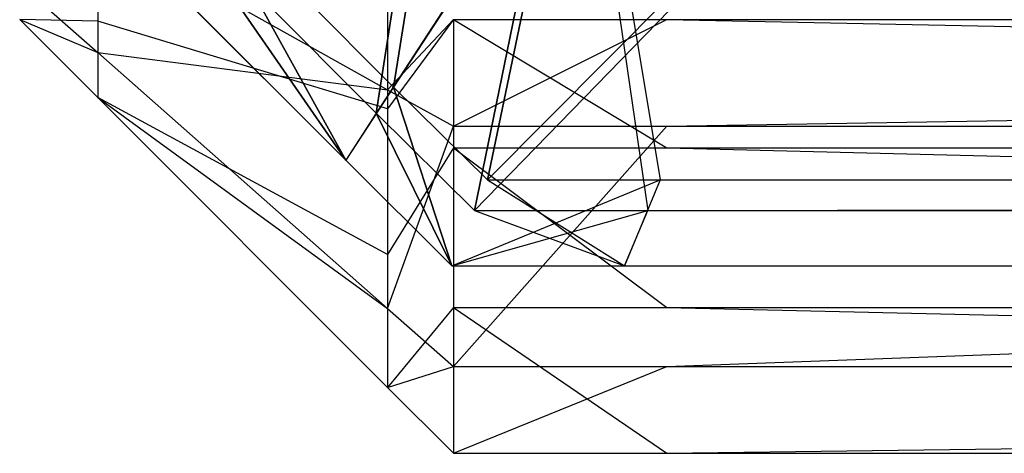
# Model space of a CAD drawing. Extents: x -0.418 to 0, y -0.27 to 0.
# Tile 1 of 77: x -0.418 to -0.416865, y -0.270154 to -0.269654. Entities that reach past the tile are written whole.
import ezdxf

# ---------------------------------------------------------------- set-up
doc = ezdxf.new("R2010")
doc.units = 0
for name, color, linetype in [('L13_KORPUS1_5___REPLACEMTFOREMP', 7, 'CONTINUOUS'), ('L17_KORPUS1_1___REPLACEMTFOREMP', 7, 'CONTINUOUS'), ('L18_KORPUS1_0___REPLACEMTFOREMP', 7, 'CONTINUOUS')]:
    doc.layers.add(name, color=color, linetype=linetype)

msp = doc.modelspace()

# ---------------------------------------------------------------- linework, layer by layer
at = {"layer": 'L13_KORPUS1_5___REPLACEMTFOREMP', "color": 8}
for points, invisible_edges in [([(-0.41791, -0.269548, 1.508634), (-0.418, -0.269613, 1.508443), (-0.41791, -0.269692, 1.508491), (-0.41791, -0.269548, 1.508634)], 13), ([(-0.41791, -0.269692, 1.508491), (-0.417576, -0.269735, 1.50892), (-0.41791, -0.269548, 1.508634), (-0.41791, -0.269692, 1.508491)], 14), ([(-0.417576, -0.269623, 1.509033), (-0.41791, -0.269548, 1.508634), (-0.417576, -0.269735, 1.50892), (-0.417576, -0.269623, 1.509033)], 13), ([(-0.418, -0.269584, 0.007244), (-0.41791, -0.269561, 0.007094), (-0.41791, -0.269656, 0.007189), (-0.418, -0.269584, 0.007244)], 13), ([(-0.417576, -0.269757, 0.006817), (-0.41791, -0.269656, 0.007189), (-0.41791, -0.269561, 0.007094), (-0.417576, -0.269757, 0.006817)], 14), ([(-0.41791, -0.269561, 0.007094), (-0.417576, -0.269623, 0.006682), (-0.417576, -0.269757, 0.006817), (-0.41791, -0.269561, 0.007094)], 13), ([(-0.41791, -0.269656, 0.007189), (-0.418, -0.269654, 0.007313), (-0.418, -0.269584, 0.007244), (-0.41791, -0.269656, 0.007189)], 14), ([(-0.418, -0.269654, 1.508402), (-0.41791, -0.269692, 1.508491), (-0.418, -0.269613, 1.508443), (-0.418, -0.269654, 1.508402)], 14), ([(-0.4175, -0.269654, 0.006606), (-0.417576, -0.269757, 0.006817), (-0.417576, -0.269623, 0.006682), (-0.4175, -0.269654, 0.006606)], 14), ([(-0.417576, -0.269735, 1.50892), (-0.4175, -0.269654, 1.509109), (-0.417576, -0.269623, 1.509033), (-0.417576, -0.269735, 1.50892)], 14), ([(-0.41791, -0.269692, 1.508491), (-0.418, -0.269654, 1.508402), (-0.41791, -0.269744, 1.508439), (-0.41791, -0.269692, 1.508491)], 13), ([(-0.418, -0.269654, 0.007313), (-0.41791, -0.269656, 0.007189), (-0.41791, -0.269744, 0.007276), (-0.418, -0.269654, 0.007313)], 13), ([(-0.41791, -0.269744, 1.508439), (-0.418, -0.269654, 1.508183), (-0.41791, -0.269744, 1.50822), (-0.41791, -0.269744, 1.508439)], 13), ([(-0.418, -0.269654, 1.508183), (-0.41791, -0.269744, 1.508439), (-0.418, -0.269654, 1.508402), (-0.418, -0.269654, 1.508183)], 14), ([(-0.41791, -0.269744, 1.50822), (-0.418, -0.269654, 0.007548), (-0.41791, -0.269744, 0.007511), (-0.41791, -0.269744, 1.50822)], 13), ([(-0.418, -0.269654, 0.007548), (-0.41791, -0.269744, 1.50822), (-0.418, -0.269654, 1.508183), (-0.418, -0.269654, 0.007548)], 14), ([(-0.41791, -0.269744, 0.007511), (-0.418, -0.269654, 0.007313), (-0.41791, -0.269744, 0.007276), (-0.41791, -0.269744, 0.007511)], 13), ([(-0.418, -0.269654, 0.007313), (-0.41791, -0.269744, 0.007511), (-0.418, -0.269654, 0.007548), (-0.418, -0.269654, 0.007313)], 14), ([(-0.417576, -0.269757, 0.006817), (-0.4175, -0.269654, 0.006606), (-0.4175, -0.269802, 0.006754), (-0.417576, -0.269757, 0.006817)], 13), ([(-0.4175, -0.269654, 1.509109), (-0.417576, -0.269735, 1.50892), (-0.4175, -0.269777, 1.508986), (-0.4175, -0.269654, 1.509109)], 13), ([(-0.417254, -0.269654, 1.509109), (-0.4175, -0.269777, 1.508986), (-0.417254, -0.269777, 1.508986), (-0.417254, -0.269654, 1.509109)], 13), ([(-0.4175, -0.269777, 1.508986), (-0.417254, -0.269654, 1.509109), (-0.4175, -0.269654, 1.509109), (-0.4175, -0.269777, 1.508986)], 14), ([(-0.417254, -0.269802, 0.006754), (-0.4175, -0.269654, 0.006606), (-0.417254, -0.269654, 0.006606), (-0.417254, -0.269802, 0.006754)], 13), ([(-0.4175, -0.269654, 0.006606), (-0.417254, -0.269802, 0.006754), (-0.4175, -0.269802, 0.006754), (-0.4175, -0.269654, 0.006606)], 14), ([(-0.409885, -0.269654, 1.509109), (-0.417254, -0.269777, 1.508986), (-0.409885, -0.269777, 1.508986), (-0.409885, -0.269654, 1.509109)], 13), ([(-0.417254, -0.269777, 1.508986), (-0.409885, -0.269654, 1.509109), (-0.417254, -0.269654, 1.509109), (-0.417254, -0.269777, 1.508986)], 14), ([(-0.409885, -0.269802, 0.006754), (-0.417254, -0.269654, 0.006606), (-0.409885, -0.269654, 0.006606), (-0.409885, -0.269802, 0.006754)], 13), ([(-0.417254, -0.269654, 0.006606), (-0.409885, -0.269802, 0.006754), (-0.417254, -0.269802, 0.006754), (-0.417254, -0.269654, 0.006606)], 14), ([(-0.41791, -0.269656, 0.007189), (-0.417576, -0.269757, 0.006817), (-0.417576, -0.269925, 0.006985), (-0.41791, -0.269656, 0.007189)], 13), ([(-0.417576, -0.269925, 0.006985), (-0.41791, -0.269744, 0.007276), (-0.41791, -0.269656, 0.007189), (-0.417576, -0.269925, 0.006985)], 14), ([(-0.417576, -0.269735, 1.50892), (-0.41791, -0.269692, 1.508491), (-0.417576, -0.269987, 1.508668), (-0.417576, -0.269735, 1.50892)], 13), ([(-0.41791, -0.269744, 1.508439), (-0.417576, -0.269987, 1.508668), (-0.41791, -0.269692, 1.508491), (-0.41791, -0.269744, 1.508439)], 14), ([(-0.417576, -0.269987, 1.508668), (-0.41791, -0.269744, 1.508439), (-0.417576, -0.270078, 1.508577), (-0.417576, -0.269987, 1.508668)], 13), ([(-0.41791, -0.269744, 0.007276), (-0.417576, -0.269925, 0.006985), (-0.417576, -0.270078, 0.007138), (-0.41791, -0.269744, 0.007276)], 13), ([(-0.417576, -0.270078, 0.007372), (-0.41791, -0.269744, 0.007276), (-0.417576, -0.270078, 0.007138), (-0.417576, -0.270078, 0.007372)], 13), ([(-0.41791, -0.269744, 0.007276), (-0.417576, -0.270078, 0.007372), (-0.41791, -0.269744, 0.007511), (-0.41791, -0.269744, 0.007276)], 14), ([(-0.417576, -0.270078, 1.508358), (-0.41791, -0.269744, 0.007511), (-0.417576, -0.270078, 0.007372), (-0.417576, -0.270078, 1.508358)], 13), ([(-0.41791, -0.269744, 0.007511), (-0.417576, -0.270078, 1.508358), (-0.41791, -0.269744, 1.50822), (-0.41791, -0.269744, 0.007511)], 14), ([(-0.417576, -0.270078, 1.508358), (-0.41791, -0.269744, 1.508439), (-0.41791, -0.269744, 1.50822), (-0.417576, -0.270078, 1.508358)], 13), ([(-0.41791, -0.269744, 1.508439), (-0.417576, -0.270078, 1.508358), (-0.417576, -0.270078, 1.508577), (-0.41791, -0.269744, 1.508439)], 14), ([(-0.417576, -0.269987, 1.508668), (-0.4175, -0.269777, 1.508986), (-0.417576, -0.269735, 1.50892), (-0.417576, -0.269987, 1.508668)], 14), ([(-0.4175, -0.269802, 0.006754), (-0.417576, -0.269925, 0.006985), (-0.417576, -0.269757, 0.006817), (-0.4175, -0.269802, 0.006754)], 14), ([(-0.4175, -0.269777, 1.508986), (-0.417576, -0.269987, 1.508668), (-0.4175, -0.270054, 1.508709), (-0.4175, -0.269777, 1.508986)], 13), ([(-0.417254, -0.269777, 1.508986), (-0.4175, -0.270054, 1.508709), (-0.417254, -0.270054, 1.508709), (-0.417254, -0.269777, 1.508986)], 13), ([(-0.4175, -0.270054, 1.508709), (-0.417254, -0.269777, 1.508986), (-0.4175, -0.269777, 1.508986), (-0.4175, -0.270054, 1.508709)], 14), ([(-0.409885, -0.269777, 1.508986), (-0.417254, -0.270054, 1.508709), (-0.409885, -0.270054, 1.508709), (-0.409885, -0.269777, 1.508986)], 13), ([(-0.417254, -0.270054, 1.508709), (-0.409885, -0.269777, 1.508986), (-0.417254, -0.269777, 1.508986), (-0.417254, -0.270054, 1.508709)], 14), ([(-0.417576, -0.269925, 0.006985), (-0.4175, -0.269802, 0.006754), (-0.4175, -0.269986, 0.006938), (-0.417576, -0.269925, 0.006985)], 13), ([(-0.417254, -0.269986, 0.006938), (-0.4175, -0.269802, 0.006754), (-0.417254, -0.269802, 0.006754), (-0.417254, -0.269986, 0.006938)], 13), ([(-0.4175, -0.269802, 0.006754), (-0.417254, -0.269986, 0.006938), (-0.4175, -0.269986, 0.006938), (-0.4175, -0.269802, 0.006754)], 14), ([(-0.409885, -0.269986, 0.006938), (-0.417254, -0.269802, 0.006754), (-0.409885, -0.269802, 0.006754), (-0.409885, -0.269986, 0.006938)], 13), ([(-0.417254, -0.269802, 0.006754), (-0.409885, -0.269986, 0.006938), (-0.417254, -0.269986, 0.006938), (-0.417254, -0.269802, 0.006754)], 14), ([(-0.4175, -0.269986, 0.006938), (-0.417576, -0.270078, 0.007138), (-0.417576, -0.269925, 0.006985), (-0.4175, -0.269986, 0.006938)], 14), ([(-0.417576, -0.270078, 0.007138), (-0.4175, -0.269986, 0.006938), (-0.4175, -0.270154, 0.007106), (-0.417576, -0.270078, 0.007138)], 13), ([(-0.417576, -0.270078, 1.508577), (-0.4175, -0.270054, 1.508709), (-0.417576, -0.269987, 1.508668), (-0.417576, -0.270078, 1.508577)], 14), ([(-0.417254, -0.270154, 0.007106), (-0.4175, -0.269986, 0.006938), (-0.417254, -0.269986, 0.006938), (-0.417254, -0.270154, 0.007106)], 13), ([(-0.4175, -0.269986, 0.006938), (-0.417254, -0.270154, 0.007106), (-0.4175, -0.270154, 0.007106), (-0.4175, -0.269986, 0.006938)], 14), ([(-0.409885, -0.270154, 0.007106), (-0.417254, -0.269986, 0.006938), (-0.409885, -0.269986, 0.006938), (-0.409885, -0.270154, 0.007106)], 13), ([(-0.417254, -0.269986, 0.006938), (-0.409885, -0.270154, 0.007106), (-0.417254, -0.270154, 0.007106), (-0.417254, -0.269986, 0.006938)], 14), ([(-0.4175, -0.270054, 1.508709), (-0.417576, -0.270078, 1.508577), (-0.4175, -0.270154, 1.508609), (-0.4175, -0.270054, 1.508709)], 13), ([(-0.417254, -0.270054, 1.508709), (-0.4175, -0.270154, 1.508609), (-0.417254, -0.270154, 1.508609), (-0.417254, -0.270054, 1.508709)], 13), ([(-0.4175, -0.270154, 1.508609), (-0.417254, -0.270054, 1.508709), (-0.4175, -0.270054, 1.508709), (-0.4175, -0.270154, 1.508609)], 14), ([(-0.409885, -0.270054, 1.508709), (-0.417254, -0.270154, 1.508609), (-0.409885, -0.270154, 1.508609), (-0.409885, -0.270054, 1.508709)], 13), ([(-0.417254, -0.270154, 1.508609), (-0.409885, -0.270054, 1.508709), (-0.417254, -0.270054, 1.508709), (-0.417254, -0.270154, 1.508609)], 14), ([(-0.4175, -0.270154, 1.50839), (-0.417576, -0.270078, 1.508577), (-0.417576, -0.270078, 1.508358), (-0.4175, -0.270154, 1.50839)], 13), ([(-0.417576, -0.270078, 1.508577), (-0.4175, -0.270154, 1.50839), (-0.4175, -0.270154, 1.508609), (-0.417576, -0.270078, 1.508577)], 14), ([(-0.4175, -0.270154, 1.50839), (-0.417576, -0.270078, 0.007372), (-0.4175, -0.270154, 0.007341), (-0.4175, -0.270154, 1.50839)], 13), ([(-0.417576, -0.270078, 0.007372), (-0.4175, -0.270154, 1.50839), (-0.417576, -0.270078, 1.508358), (-0.417576, -0.270078, 0.007372)], 14), ([(-0.4175, -0.270154, 0.007341), (-0.417576, -0.270078, 0.007138), (-0.4175, -0.270154, 0.007106), (-0.4175, -0.270154, 0.007341)], 13), ([(-0.417576, -0.270078, 0.007138), (-0.4175, -0.270154, 0.007341), (-0.417576, -0.270078, 0.007372), (-0.417576, -0.270078, 0.007138)], 14), ([(-0.417254, -0.270154, 1.508609), (-0.4175, -0.270154, 1.50839), (-0.417254, -0.270154, 1.50839), (-0.417254, -0.270154, 1.508609)], 13), ([(-0.4175, -0.270154, 1.50839), (-0.417254, -0.270154, 1.508609), (-0.4175, -0.270154, 1.508609), (-0.4175, -0.270154, 1.50839)], 14), ([(-0.417254, -0.270154, 1.50839), (-0.4175, -0.270154, 0.007341), (-0.417254, -0.270154, 0.007341), (-0.417254, -0.270154, 1.50839)], 13), ([(-0.4175, -0.270154, 0.007341), (-0.417254, -0.270154, 1.50839), (-0.4175, -0.270154, 1.50839), (-0.4175, -0.270154, 0.007341)], 14), ([(-0.417254, -0.270154, 0.007341), (-0.4175, -0.270154, 0.007106), (-0.417254, -0.270154, 0.007106), (-0.417254, -0.270154, 0.007341)], 13), ([(-0.4175, -0.270154, 0.007106), (-0.417254, -0.270154, 0.007341), (-0.4175, -0.270154, 0.007341), (-0.4175, -0.270154, 0.007106)], 14), ([(-0.409885, -0.270154, 0.007341), (-0.417254, -0.270154, 0.007106), (-0.409885, -0.270154, 0.007106), (-0.409885, -0.270154, 0.007341)], 13), ([(-0.417254, -0.270154, 0.007106), (-0.409885, -0.270154, 0.007341), (-0.417254, -0.270154, 0.007341), (-0.417254, -0.270154, 0.007106)], 14), ([(-0.409885, -0.270154, 1.50839), (-0.417254, -0.270154, 0.007341), (-0.409885, -0.270154, 0.007341), (-0.409885, -0.270154, 1.50839)], 13), ([(-0.417254, -0.270154, 0.007341), (-0.409885, -0.270154, 1.50839), (-0.417254, -0.270154, 1.50839), (-0.417254, -0.270154, 0.007341)], 14), ([(-0.409885, -0.270154, 1.508609), (-0.417254, -0.270154, 1.50839), (-0.409885, -0.270154, 1.50839), (-0.409885, -0.270154, 1.508609)], 13), ([(-0.417254, -0.270154, 1.50839), (-0.409885, -0.270154, 1.508609), (-0.417254, -0.270154, 1.508609), (-0.417254, -0.270154, 1.50839)], 14)]:
    msp.add_3dface(points, dxfattribs=dict(at, invisible_edges=invisible_edges))
at = {"layer": 'L17_KORPUS1_1___REPLACEMTFOREMP', "color": 8}
for points, invisible_edges in [([(-0.417569, -0.269732, 0.007293), (-0.417502, -0.269312, 0.007637), (-0.417798, -0.269502, 0.007293), (-0.417569, -0.269732, 0.007293)], 13), ([(-0.417502, -0.269312, 0.007637), (-0.417569, -0.269732, 0.007293), (-0.417377, -0.269437, 0.007637), (-0.417502, -0.269312, 0.007637)], 14), ([(-0.417522, -0.269325, 0.00008), (-0.417589, -0.269762, 0.000436), (-0.417828, -0.269522, 0.000436), (-0.417522, -0.269325, 0.00008)], 13), ([(-0.417589, -0.269762, 0.000436), (-0.417522, -0.269325, 0.00008), (-0.41739, -0.269456, 0.00008), (-0.417589, -0.269762, 0.000436)], 14), ([(-0.417461, -0.269839, 0.007293), (-0.417377, -0.269437, 0.007637), (-0.417569, -0.269732, 0.007293), (-0.417461, -0.269839, 0.007293)], 13), ([(-0.417377, -0.269437, 0.007637), (-0.417461, -0.269839, 0.007293), (-0.417319, -0.269495, 0.007637), (-0.417377, -0.269437, 0.007637)], 14), ([(-0.41739, -0.269456, 0.00008), (-0.417476, -0.269874, 0.000436), (-0.417589, -0.269762, 0.000436), (-0.41739, -0.269456, 0.00008)], 13), ([(-0.417476, -0.269874, 0.000436), (-0.41739, -0.269456, 0.00008), (-0.417328, -0.269518, 0.00008), (-0.417476, -0.269874, 0.000436)], 14), ([(-0.417119, -0.269495, 0.007637), (-0.417461, -0.269839, 0.007293), (-0.417262, -0.269839, 0.007293), (-0.417119, -0.269495, 0.007637)], 13), ([(-0.417461, -0.269839, 0.007293), (-0.417119, -0.269495, 0.007637), (-0.417319, -0.269495, 0.007637), (-0.417461, -0.269839, 0.007293)], 14), ([(-0.209002, -0.269495, 0.007637), (-0.417262, -0.269839, 0.007293), (-0.209002, -0.269839, 0.007293), (-0.209002, -0.269495, 0.007637)], 13), ([(-0.417262, -0.269839, 0.007293), (-0.209002, -0.269495, 0.007637), (-0.417119, -0.269495, 0.007637), (-0.417262, -0.269839, 0.007293)], 14), ([(-0.417624, -0.269816, 0.007194), (-0.417798, -0.269502, 0.007293), (-0.417883, -0.269557, 0.007194), (-0.417624, -0.269816, 0.007194)], 13), ([(-0.417798, -0.269502, 0.007293), (-0.417624, -0.269816, 0.007194), (-0.417569, -0.269732, 0.007293), (-0.417798, -0.269502, 0.007293)], 14), ([(-0.417828, -0.269522, 0.000436), (-0.417624, -0.269816, 0.0005), (-0.417883, -0.269557, 0.0005), (-0.417828, -0.269522, 0.000436)], 13), ([(-0.417624, -0.269816, 0.0005), (-0.417828, -0.269522, 0.000436), (-0.417589, -0.269762, 0.000436), (-0.417624, -0.269816, 0.0005)], 14), ([(-0.417328, -0.269518, 0.00008), (-0.417276, -0.269874, 0.000436), (-0.417476, -0.269874, 0.000436), (-0.417328, -0.269518, 0.00008)], 14), ([(-0.417276, -0.269874, 0.000436), (-0.417328, -0.269518, 0.00008), (-0.417129, -0.269518, 0.00008), (-0.417276, -0.269874, 0.000436)], 13), ([(-0.417129, -0.269518, 0.00008), (-0.209002, -0.269874, 0.000436), (-0.417276, -0.269874, 0.000436), (-0.417129, -0.269518, 0.00008)], 14), ([(-0.209002, -0.269874, 0.000436), (-0.417129, -0.269518, 0.00008), (-0.209002, -0.269518, 0.00008), (-0.209002, -0.269874, 0.000436)], 13), ([(-0.417624, -0.269816, 0.000566), (-0.417883, -0.269557, 0.0005), (-0.417624, -0.269816, 0.0005), (-0.417624, -0.269816, 0.000566)], 13), ([(-0.417883, -0.269557, 0.0005), (-0.417624, -0.269816, 0.000566), (-0.417883, -0.269557, 0.000566), (-0.417883, -0.269557, 0.0005)], 14), ([(-0.417624, -0.269816, 0.007194), (-0.417883, -0.269557, 0.007022), (-0.417624, -0.269816, 0.007022), (-0.417624, -0.269816, 0.007194)], 13), ([(-0.417883, -0.269557, 0.007022), (-0.417624, -0.269816, 0.007194), (-0.417883, -0.269557, 0.007194), (-0.417883, -0.269557, 0.007022)], 14), ([(-0.417624, -0.269816, 0.007022), (-0.417883, -0.269557, 0.000566), (-0.417624, -0.269816, 0.000566), (-0.417624, -0.269816, 0.007022)], 13), ([(-0.417883, -0.269557, 0.000566), (-0.417624, -0.269816, 0.007022), (-0.417883, -0.269557, 0.007022), (-0.417883, -0.269557, 0.000566)], 14), ([(-0.417502, -0.269938, 0.007194), (-0.417569, -0.269732, 0.007293), (-0.417624, -0.269816, 0.007194), (-0.417502, -0.269938, 0.007194)], 13), ([(-0.417569, -0.269732, 0.007293), (-0.417502, -0.269938, 0.007194), (-0.417461, -0.269839, 0.007293), (-0.417569, -0.269732, 0.007293)], 14), ([(-0.417589, -0.269762, 0.000436), (-0.417502, -0.269938, 0.0005), (-0.417624, -0.269816, 0.0005), (-0.417589, -0.269762, 0.000436)], 13), ([(-0.417502, -0.269938, 0.0005), (-0.417589, -0.269762, 0.000436), (-0.417476, -0.269874, 0.000436), (-0.417502, -0.269938, 0.0005)], 14), ([(-0.417502, -0.269938, 0.007022), (-0.417624, -0.269816, 0.000566), (-0.417502, -0.269938, 0.000566), (-0.417502, -0.269938, 0.007022)], 13), ([(-0.417624, -0.269816, 0.000566), (-0.417502, -0.269938, 0.007022), (-0.417624, -0.269816, 0.007022), (-0.417624, -0.269816, 0.000566)], 14), ([(-0.417502, -0.269938, 0.007194), (-0.417624, -0.269816, 0.007022), (-0.417502, -0.269938, 0.007022), (-0.417502, -0.269938, 0.007194)], 13), ([(-0.417624, -0.269816, 0.007022), (-0.417502, -0.269938, 0.007194), (-0.417624, -0.269816, 0.007194), (-0.417624, -0.269816, 0.007022)], 14), ([(-0.417502, -0.269938, 0.000566), (-0.417624, -0.269816, 0.0005), (-0.417502, -0.269938, 0.0005), (-0.417502, -0.269938, 0.000566)], 13), ([(-0.417624, -0.269816, 0.0005), (-0.417502, -0.269938, 0.000566), (-0.417624, -0.269816, 0.000566), (-0.417624, -0.269816, 0.0005)], 14), ([(-0.417262, -0.269839, 0.007293), (-0.417502, -0.269938, 0.007194), (-0.417303, -0.269938, 0.007194), (-0.417262, -0.269839, 0.007293)], 13), ([(-0.417502, -0.269938, 0.007194), (-0.417262, -0.269839, 0.007293), (-0.417461, -0.269839, 0.007293), (-0.417502, -0.269938, 0.007194)], 14), ([(-0.209002, -0.269938, 0.007194), (-0.417262, -0.269839, 0.007293), (-0.417303, -0.269938, 0.007194), (-0.209002, -0.269938, 0.007194)], 13), ([(-0.417262, -0.269839, 0.007293), (-0.209002, -0.269938, 0.007194), (-0.209002, -0.269839, 0.007293), (-0.417262, -0.269839, 0.007293)], 14), ([(-0.417476, -0.269874, 0.000436), (-0.417303, -0.269938, 0.0005), (-0.417502, -0.269938, 0.0005), (-0.417476, -0.269874, 0.000436)], 14), ([(-0.417303, -0.269938, 0.0005), (-0.417476, -0.269874, 0.000436), (-0.417276, -0.269874, 0.000436), (-0.417303, -0.269938, 0.0005)], 13), ([(-0.209002, -0.269874, 0.000436), (-0.417303, -0.269938, 0.0005), (-0.417276, -0.269874, 0.000436), (-0.209002, -0.269874, 0.000436)], 13), ([(-0.417303, -0.269938, 0.0005), (-0.209002, -0.269874, 0.000436), (-0.209002, -0.269938, 0.0005), (-0.417303, -0.269938, 0.0005)], 14), ([(-0.417303, -0.269938, 0.000566), (-0.417502, -0.269938, 0.0005), (-0.417303, -0.269938, 0.0005), (-0.417303, -0.269938, 0.000566)], 13), ([(-0.417502, -0.269938, 0.0005), (-0.417303, -0.269938, 0.000566), (-0.417502, -0.269938, 0.000566), (-0.417502, -0.269938, 0.0005)], 14), ([(-0.417303, -0.269938, 0.007022), (-0.417502, -0.269938, 0.000566), (-0.417303, -0.269938, 0.000566), (-0.417303, -0.269938, 0.007022)], 13), ([(-0.417502, -0.269938, 0.000566), (-0.417303, -0.269938, 0.007022), (-0.417502, -0.269938, 0.007022), (-0.417502, -0.269938, 0.000566)], 14), ([(-0.417303, -0.269938, 0.007194), (-0.417502, -0.269938, 0.007022), (-0.417303, -0.269938, 0.007022), (-0.417303, -0.269938, 0.007194)], 13), ([(-0.417502, -0.269938, 0.007022), (-0.417303, -0.269938, 0.007194), (-0.417502, -0.269938, 0.007194), (-0.417502, -0.269938, 0.007022)], 14), ([(-0.209002, -0.269938, 0.0005), (-0.417303, -0.269938, 0.000566), (-0.417303, -0.269938, 0.0005), (-0.209002, -0.269938, 0.0005)], 13), ([(-0.417303, -0.269938, 0.000566), (-0.209002, -0.269938, 0.0005), (-0.209002, -0.269938, 0.000566), (-0.417303, -0.269938, 0.000566)], 14), ([(-0.209002, -0.269938, 0.000566), (-0.417303, -0.269938, 0.007022), (-0.417303, -0.269938, 0.000566), (-0.209002, -0.269938, 0.000566)], 13), ([(-0.417303, -0.269938, 0.007022), (-0.209002, -0.269938, 0.000566), (-0.209002, -0.269938, 0.007022), (-0.417303, -0.269938, 0.007022)], 14), ([(-0.209002, -0.269938, 0.007022), (-0.417303, -0.269938, 0.007194), (-0.417303, -0.269938, 0.007022), (-0.209002, -0.269938, 0.007022)], 13), ([(-0.417303, -0.269938, 0.007194), (-0.209002, -0.269938, 0.007022), (-0.209002, -0.269938, 0.007194), (-0.417303, -0.269938, 0.007194)], 14)]:
    msp.add_3dface(points, dxfattribs=dict(at, invisible_edges=invisible_edges))
at = {"layer": 'L18_KORPUS1_0___REPLACEMTFOREMP', "color": 8}
for points, invisible_edges in [([(-0.417502, -0.269312, 1.508363), (-0.417569, -0.269732, 1.508707), (-0.417798, -0.269502, 1.508707), (-0.417502, -0.269312, 1.508363)], 13), ([(-0.417569, -0.269732, 1.508707), (-0.417502, -0.269312, 1.508363), (-0.417377, -0.269437, 1.508363), (-0.417569, -0.269732, 1.508707)], 14), ([(-0.417589, -0.269762, 1.515564), (-0.417522, -0.269325, 1.51592), (-0.417828, -0.269522, 1.515564), (-0.417589, -0.269762, 1.515564)], 13), ([(-0.417522, -0.269325, 1.51592), (-0.417589, -0.269762, 1.515564), (-0.41739, -0.269456, 1.51592), (-0.417522, -0.269325, 1.51592)], 14), ([(-0.417377, -0.269437, 1.508363), (-0.417461, -0.269839, 1.508707), (-0.417569, -0.269732, 1.508707), (-0.417377, -0.269437, 1.508363)], 13), ([(-0.417461, -0.269839, 1.508707), (-0.417377, -0.269437, 1.508363), (-0.417319, -0.269495, 1.508363), (-0.417461, -0.269839, 1.508707)], 14), ([(-0.417476, -0.269874, 1.515564), (-0.41739, -0.269456, 1.51592), (-0.417589, -0.269762, 1.515564), (-0.417476, -0.269874, 1.515564)], 13), ([(-0.41739, -0.269456, 1.51592), (-0.417476, -0.269874, 1.515564), (-0.417328, -0.269518, 1.51592), (-0.41739, -0.269456, 1.51592)], 14), ([(-0.417319, -0.269495, 1.508363), (-0.417262, -0.269839, 1.508707), (-0.417461, -0.269839, 1.508707), (-0.417319, -0.269495, 1.508363)], 14), ([(-0.417262, -0.269839, 1.508707), (-0.417319, -0.269495, 1.508363), (-0.417119, -0.269495, 1.508363), (-0.417262, -0.269839, 1.508707)], 13), ([(-0.417119, -0.269495, 1.508363), (-0.209002, -0.269839, 1.508707), (-0.417262, -0.269839, 1.508707), (-0.417119, -0.269495, 1.508363)], 14), ([(-0.209002, -0.269839, 1.508707), (-0.417119, -0.269495, 1.508363), (-0.209002, -0.269495, 1.508363), (-0.209002, -0.269839, 1.508707)], 13), ([(-0.417798, -0.269502, 1.508707), (-0.417624, -0.269816, 1.508806), (-0.417883, -0.269557, 1.508806), (-0.417798, -0.269502, 1.508707)], 13), ([(-0.417624, -0.269816, 1.508806), (-0.417798, -0.269502, 1.508707), (-0.417569, -0.269732, 1.508707), (-0.417624, -0.269816, 1.508806)], 14), ([(-0.417624, -0.269816, 1.5155), (-0.417828, -0.269522, 1.515564), (-0.417883, -0.269557, 1.5155), (-0.417624, -0.269816, 1.5155)], 13), ([(-0.417828, -0.269522, 1.515564), (-0.417624, -0.269816, 1.5155), (-0.417589, -0.269762, 1.515564), (-0.417828, -0.269522, 1.515564)], 14), ([(-0.417129, -0.269518, 1.51592), (-0.417476, -0.269874, 1.515564), (-0.417276, -0.269874, 1.515564), (-0.417129, -0.269518, 1.51592)], 13), ([(-0.417476, -0.269874, 1.515564), (-0.417129, -0.269518, 1.51592), (-0.417328, -0.269518, 1.51592), (-0.417476, -0.269874, 1.515564)], 14), ([(-0.209002, -0.269518, 1.51592), (-0.417276, -0.269874, 1.515564), (-0.209002, -0.269874, 1.515564), (-0.209002, -0.269518, 1.51592)], 13), ([(-0.417276, -0.269874, 1.515564), (-0.209002, -0.269518, 1.51592), (-0.417129, -0.269518, 1.51592), (-0.417276, -0.269874, 1.515564)], 14), ([(-0.417624, -0.269816, 1.5155), (-0.417883, -0.269557, 1.515434), (-0.417624, -0.269816, 1.515434), (-0.417624, -0.269816, 1.5155)], 13), ([(-0.417883, -0.269557, 1.515434), (-0.417624, -0.269816, 1.5155), (-0.417883, -0.269557, 1.5155), (-0.417883, -0.269557, 1.515434)], 14), ([(-0.417624, -0.269816, 1.508978), (-0.417883, -0.269557, 1.508806), (-0.417624, -0.269816, 1.508806), (-0.417624, -0.269816, 1.508978)], 13), ([(-0.417883, -0.269557, 1.508806), (-0.417624, -0.269816, 1.508978), (-0.417883, -0.269557, 1.508978), (-0.417883, -0.269557, 1.508806)], 14), ([(-0.417624, -0.269816, 1.515434), (-0.417883, -0.269557, 1.508978), (-0.417624, -0.269816, 1.508978), (-0.417624, -0.269816, 1.515434)], 13), ([(-0.417883, -0.269557, 1.508978), (-0.417624, -0.269816, 1.515434), (-0.417883, -0.269557, 1.515434), (-0.417883, -0.269557, 1.508978)], 14), ([(-0.417569, -0.269732, 1.508707), (-0.417502, -0.269938, 1.508806), (-0.417624, -0.269816, 1.508806), (-0.417569, -0.269732, 1.508707)], 13), ([(-0.417502, -0.269938, 1.508806), (-0.417569, -0.269732, 1.508707), (-0.417461, -0.269839, 1.508707), (-0.417502, -0.269938, 1.508806)], 14), ([(-0.417502, -0.269938, 1.5155), (-0.417589, -0.269762, 1.515564), (-0.417624, -0.269816, 1.5155), (-0.417502, -0.269938, 1.5155)], 13), ([(-0.417589, -0.269762, 1.515564), (-0.417502, -0.269938, 1.5155), (-0.417476, -0.269874, 1.515564), (-0.417589, -0.269762, 1.515564)], 14), ([(-0.417502, -0.269938, 1.515434), (-0.417624, -0.269816, 1.508978), (-0.417502, -0.269938, 1.508978), (-0.417502, -0.269938, 1.515434)], 13), ([(-0.417624, -0.269816, 1.508978), (-0.417502, -0.269938, 1.515434), (-0.417624, -0.269816, 1.515434), (-0.417624, -0.269816, 1.508978)], 14), ([(-0.417502, -0.269938, 1.508978), (-0.417624, -0.269816, 1.508806), (-0.417502, -0.269938, 1.508806), (-0.417502, -0.269938, 1.508978)], 13), ([(-0.417624, -0.269816, 1.508806), (-0.417502, -0.269938, 1.508978), (-0.417624, -0.269816, 1.508978), (-0.417624, -0.269816, 1.508806)], 14), ([(-0.417502, -0.269938, 1.5155), (-0.417624, -0.269816, 1.515434), (-0.417502, -0.269938, 1.515434), (-0.417502, -0.269938, 1.5155)], 13), ([(-0.417624, -0.269816, 1.515434), (-0.417502, -0.269938, 1.5155), (-0.417624, -0.269816, 1.5155), (-0.417624, -0.269816, 1.515434)], 14), ([(-0.417461, -0.269839, 1.508707), (-0.417303, -0.269938, 1.508806), (-0.417502, -0.269938, 1.508806), (-0.417461, -0.269839, 1.508707)], 14), ([(-0.417303, -0.269938, 1.508806), (-0.417461, -0.269839, 1.508707), (-0.417262, -0.269839, 1.508707), (-0.417303, -0.269938, 1.508806)], 13), ([(-0.417262, -0.269839, 1.508707), (-0.209002, -0.269938, 1.508806), (-0.417303, -0.269938, 1.508806), (-0.417262, -0.269839, 1.508707)], 14), ([(-0.209002, -0.269938, 1.508806), (-0.417262, -0.269839, 1.508707), (-0.209002, -0.269839, 1.508707), (-0.209002, -0.269938, 1.508806)], 13), ([(-0.417276, -0.269874, 1.515564), (-0.417502, -0.269938, 1.5155), (-0.417303, -0.269938, 1.5155), (-0.417276, -0.269874, 1.515564)], 13), ([(-0.417502, -0.269938, 1.5155), (-0.417276, -0.269874, 1.515564), (-0.417476, -0.269874, 1.515564), (-0.417502, -0.269938, 1.5155)], 14), ([(-0.209002, -0.269874, 1.515564), (-0.417303, -0.269938, 1.5155), (-0.209002, -0.269938, 1.5155), (-0.209002, -0.269874, 1.515564)], 13), ([(-0.417303, -0.269938, 1.5155), (-0.209002, -0.269874, 1.515564), (-0.417276, -0.269874, 1.515564), (-0.417303, -0.269938, 1.5155)], 14), ([(-0.417303, -0.269938, 1.5155), (-0.417502, -0.269938, 1.515434), (-0.417303, -0.269938, 1.515434), (-0.417303, -0.269938, 1.5155)], 13), ([(-0.417502, -0.269938, 1.515434), (-0.417303, -0.269938, 1.5155), (-0.417502, -0.269938, 1.5155), (-0.417502, -0.269938, 1.515434)], 14), ([(-0.417303, -0.269938, 1.515434), (-0.417502, -0.269938, 1.508978), (-0.417303, -0.269938, 1.508978), (-0.417303, -0.269938, 1.515434)], 13), ([(-0.417502, -0.269938, 1.508978), (-0.417303, -0.269938, 1.515434), (-0.417502, -0.269938, 1.515434), (-0.417502, -0.269938, 1.508978)], 14), ([(-0.417303, -0.269938, 1.508978), (-0.417502, -0.269938, 1.508806), (-0.417303, -0.269938, 1.508806), (-0.417303, -0.269938, 1.508978)], 13), ([(-0.417502, -0.269938, 1.508806), (-0.417303, -0.269938, 1.508978), (-0.417502, -0.269938, 1.508978), (-0.417502, -0.269938, 1.508806)], 14), ([(-0.209002, -0.269938, 1.5155), (-0.417303, -0.269938, 1.515434), (-0.209002, -0.269938, 1.515434), (-0.209002, -0.269938, 1.5155)], 13), ([(-0.417303, -0.269938, 1.515434), (-0.209002, -0.269938, 1.5155), (-0.417303, -0.269938, 1.5155), (-0.417303, -0.269938, 1.515434)], 14), ([(-0.209002, -0.269938, 1.515434), (-0.417303, -0.269938, 1.508978), (-0.209002, -0.269938, 1.508978), (-0.209002, -0.269938, 1.515434)], 13), ([(-0.417303, -0.269938, 1.508978), (-0.209002, -0.269938, 1.515434), (-0.417303, -0.269938, 1.515434), (-0.417303, -0.269938, 1.508978)], 14), ([(-0.209002, -0.269938, 1.508978), (-0.417303, -0.269938, 1.508806), (-0.209002, -0.269938, 1.508806), (-0.209002, -0.269938, 1.508978)], 13), ([(-0.417303, -0.269938, 1.508806), (-0.209002, -0.269938, 1.508978), (-0.417303, -0.269938, 1.508978), (-0.417303, -0.269938, 1.508806)], 14)]:
    msp.add_3dface(points, dxfattribs=dict(at, invisible_edges=invisible_edges))

doc.saveas('drawing.dxf')
